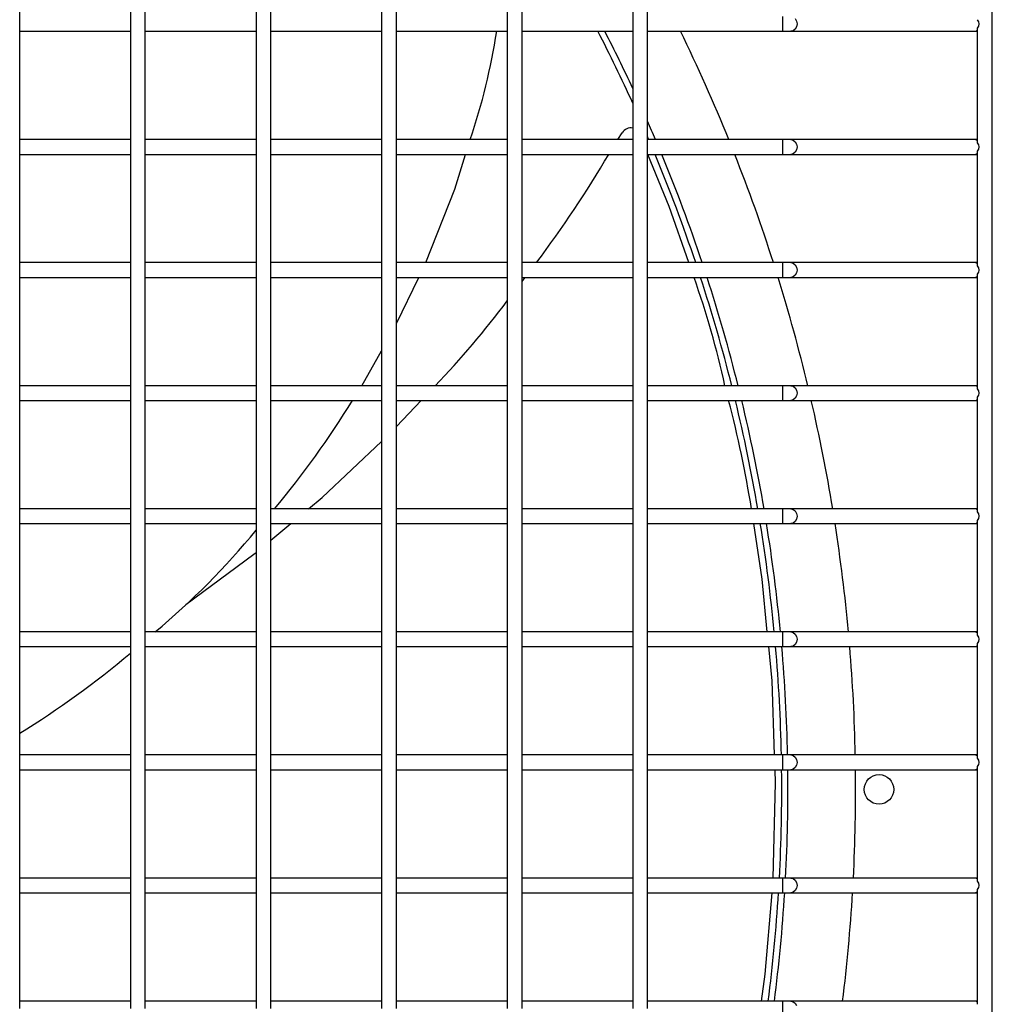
# Model space of a CAD drawing. Header units: millimetres. Extents: x 4 to 3534, y 14 to 98.
# Tile 90 of 161: x 19.997 to 20.195, y 60.346 to 60.546. Entities that reach past the tile are written whole.
import ezdxf

# ---------------------------------------------------------------- set-up
doc = ezdxf.new("R2010")
doc.units = ezdxf.units.MM
doc.header["$MEASUREMENT"] = 0
doc.layers.add('ARQ - EQUIPO CONDENSADORA', color=2, linetype='Continuous')

msp = doc.modelspace()

# ---------------------------------------------------------------- linework, layer by layer
at = {"layer": 'ARQ - EQUIPO CONDENSADORA', "color": 7, "linetype": 'Continuous'}
for p, q in [((20.19460317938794, 60.01067799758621), (20.19460317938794, 60.76667799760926)), ((19.99710317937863, 60.54517799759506), (19.99710317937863, 60.57017799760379)), ((20.01960317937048, 60.5701785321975), (20.01960317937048, 60.54517853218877)), ((20.02260317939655, 60.54517799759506), (20.02260317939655, 60.57017799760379)), ((20.04510317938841, 60.5701785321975), (20.04510317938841, 60.54517853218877)), ((20.04810317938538, 60.54517799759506), (20.04810317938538, 60.57017799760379)), ((20.07060317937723, 60.5701785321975), (20.07060317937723, 60.54517853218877)), ((20.0736031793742, 60.54517799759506), (20.0736031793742, 60.57017799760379)), ((20.09610317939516, 60.5701785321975), (20.09610317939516, 60.54517853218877)), ((20.09910317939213, 60.54517799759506), (20.09910317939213, 60.57017799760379)), ((20.12160317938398, 60.5701785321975), (20.12160317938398, 60.54517853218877)), ((20.12460317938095, 60.54517799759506), (20.12460317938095, 60.57017799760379)), ((20.152026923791, 60.5466779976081), (20.152026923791, 60.54367799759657)), ((20.15459380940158, 60.54623865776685), (20.15486651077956, 60.54575202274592)), ((19.99710317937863, 60.52017799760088), (19.99710317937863, 60.54517799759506)), ((20.01960317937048, 60.54517853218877), (20.01960317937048, 60.52017853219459)), ((20.02260317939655, 60.52017799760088), (20.02260317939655, 60.54517799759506)), ((20.04510317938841, 60.54517853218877), (20.04510317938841, 60.52017853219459)), ((20.04810317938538, 60.52017799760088), (20.04810317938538, 60.54517799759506)), ((20.07060317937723, 60.54517853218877), (20.07060317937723, 60.52017853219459)), ((20.0736031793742, 60.52017799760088), (20.0736031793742, 60.54517799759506)), ((20.09610317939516, 60.54517853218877), (20.09610317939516, 60.52017853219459)), ((20.09910317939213, 60.52017799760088), (20.09910317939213, 60.54517799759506)), ((20.12160317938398, 60.54517853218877), (20.12160317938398, 60.52017853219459)), ((20.12460317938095, 60.52017799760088), (20.12460317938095, 60.54517799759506)), ((20.15459380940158, 60.54411733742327), (20.15418568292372, 60.5437921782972)), ((20.15486651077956, 60.54460397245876), (20.15459380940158, 60.54411733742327)), ((20.15486651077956, 60.54575202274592), (20.15496227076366, 60.54517799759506)), ((20.15496227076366, 60.54517799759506), (20.15486651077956, 60.54460397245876)), ((20.19160317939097, 60.52102745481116), (20.19160317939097, 60.54432854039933)), ((19.99710317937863, 60.54367799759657), (20.01960317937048, 60.54367799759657)), ((20.02260317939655, 60.54367799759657), (20.04510317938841, 60.54367799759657)), ((20.04810317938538, 60.54367799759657), (20.07060317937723, 60.54367799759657)), ((20.0736031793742, 60.54367799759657), (20.09610317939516, 60.54367799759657)), ((20.09910317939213, 60.54367799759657), (20.12160317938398, 60.54367799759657)), ((20.12460317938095, 60.54367799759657), (20.152026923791, 60.54367799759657)), ((20.152026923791, 60.54367799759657), (20.15370426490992, 60.54367799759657)), ((20.15418568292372, 60.5437921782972), (20.15370426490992, 60.54367799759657)), ((20.15370426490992, 60.54367799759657), (20.19110317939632, 60.54367799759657)), ((20.19110317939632, 60.54367799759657), (20.19160317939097, 60.54367799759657)), ((20.11858369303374, 60.52167799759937), (20.11943828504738, 60.52305791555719)), ((20.01960317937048, 60.52167799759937), (19.99710317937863, 60.52167799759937)), ((19.99710317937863, 60.4951779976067), (19.99710317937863, 60.52017799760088)), ((20.01960317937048, 60.52017853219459), (20.01960317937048, 60.49517853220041)), ((20.04510317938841, 60.52167799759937), (20.02260317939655, 60.52167799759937)), ((20.02260317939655, 60.4951779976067), (20.02260317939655, 60.52017799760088)), ((20.04510317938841, 60.52017853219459), (20.04510317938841, 60.49517853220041)), ((20.07060317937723, 60.52167799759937), (20.04810317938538, 60.52167799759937)), ((20.04810317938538, 60.4951779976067), (20.04810317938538, 60.52017799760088)), ((20.07060317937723, 60.52017853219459), (20.07060317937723, 60.49517853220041)), ((20.09610317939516, 60.52167799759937), (20.0736031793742, 60.52167799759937)), ((20.0736031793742, 60.4951779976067), (20.0736031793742, 60.52017799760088)), ((20.09610317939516, 60.52017853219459), (20.09610317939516, 60.49517853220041)), ((20.12160317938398, 60.52167799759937), (20.09910317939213, 60.52167799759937)), ((20.09910317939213, 60.4951779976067), (20.09910317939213, 60.52017799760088)), ((20.12160317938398, 60.52017853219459), (20.12160317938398, 60.49517853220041)), ((20.152026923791, 60.52167799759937), (20.12460317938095, 60.52167799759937)), ((20.12460317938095, 60.4951779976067), (20.12460317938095, 60.52017799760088)), ((20.15370426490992, 60.52167799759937), (20.152026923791, 60.52167799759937)), ((20.152026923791, 60.52167799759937), (20.152026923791, 60.5186779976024)), ((20.19110317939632, 60.52167799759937), (20.15370426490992, 60.52167799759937)), ((20.15370426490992, 60.52167799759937), (20.15418568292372, 60.52156381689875)), ((20.15418568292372, 60.52156381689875), (20.15459380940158, 60.52123865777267)), ((20.15459380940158, 60.52123865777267), (20.15486651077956, 60.52075202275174)), ((20.15486651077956, 60.52075202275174), (20.15496227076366, 60.52017799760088)), ((20.15496227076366, 60.52017799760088), (20.15486651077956, 60.51960397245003)), ((20.19160317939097, 60.52167799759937), (20.19110317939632, 60.52167799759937)), ((19.99710317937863, 60.5186779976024), (20.01960317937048, 60.5186779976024)), ((20.02260317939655, 60.5186779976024), (20.04510317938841, 60.5186779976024)), ((20.04810317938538, 60.5186779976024), (20.07060317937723, 60.5186779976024)), ((20.0736031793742, 60.5186779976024), (20.09610317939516, 60.5186779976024)), ((20.08545028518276, 60.51162384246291), (20.08764069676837, 60.5186779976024)), ((20.09910317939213, 60.5186779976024), (20.12160317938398, 60.5186779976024)), ((20.12460317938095, 60.5186779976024), (20.152026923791, 60.5186779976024)), ((20.12897278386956, 60.50810210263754), (20.12468716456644, 60.5186779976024)), ((20.152026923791, 60.5186779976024), (20.15370426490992, 60.5186779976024)), ((20.15418568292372, 60.51879217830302), (20.15370426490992, 60.5186779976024)), ((20.15370426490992, 60.5186779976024), (20.19110317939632, 60.5186779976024)), ((20.15459380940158, 60.51911733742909), (20.15418568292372, 60.51879217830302)), ((20.15486651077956, 60.51960397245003), (20.15459380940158, 60.51911733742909)), ((20.19110317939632, 60.5186779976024), (20.19160317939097, 60.5186779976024)), ((20.19160317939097, 60.49602745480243), (20.19160317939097, 60.5193285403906)), ((20.07956799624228, 60.49667799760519), (20.08545028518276, 60.51162384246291)), ((20.132983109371, 60.49667799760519), (20.12897278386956, 60.50810210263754)), ((20.01960317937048, 60.49667799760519), (19.99710317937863, 60.49667799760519)), ((20.04510317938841, 60.49667799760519), (20.02260317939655, 60.49667799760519)), ((20.07060317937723, 60.49667799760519), (20.04810317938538, 60.49667799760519)), ((20.09610317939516, 60.49667799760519), (20.0736031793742, 60.49667799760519)), ((20.12160317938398, 60.49667799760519), (20.09910317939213, 60.49667799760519)), ((20.152026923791, 60.49667799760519), (20.12460317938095, 60.49667799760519)), ((20.15370426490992, 60.49667799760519), (20.152026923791, 60.49667799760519)), ((20.152026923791, 60.49667799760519), (20.152026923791, 60.49367799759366)), ((20.19110317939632, 60.49667799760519), (20.15370426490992, 60.49667799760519)), ((20.15370426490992, 60.49667799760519), (20.15418568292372, 60.49656381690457)), ((20.15418568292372, 60.49656381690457), (20.15459380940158, 60.49623865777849)), ((20.15459380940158, 60.49623865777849), (20.15486651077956, 60.49575202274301)), ((20.19160317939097, 60.49667799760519), (20.19110317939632, 60.49667799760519)), ((19.99710317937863, 60.47017799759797), (19.99710317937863, 60.4951779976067)), ((20.01960317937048, 60.49517853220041), (20.01960317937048, 60.47017853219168)), ((20.02260317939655, 60.47017799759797), (20.02260317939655, 60.4951779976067)), ((20.04510317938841, 60.49517853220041), (20.04510317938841, 60.47017853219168)), ((20.04810317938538, 60.47017799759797), (20.04810317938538, 60.4951779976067)), ((20.07060317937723, 60.49517853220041), (20.07060317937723, 60.47017853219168)), ((20.0736031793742, 60.47017799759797), (20.0736031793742, 60.4951779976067)), ((20.09610317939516, 60.49517853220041), (20.09610317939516, 60.47017853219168)), ((20.09910317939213, 60.47017799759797), (20.09910317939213, 60.4951779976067)), ((20.12160317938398, 60.49517853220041), (20.12160317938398, 60.47017853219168)), ((20.12460317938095, 60.47017799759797), (20.12460317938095, 60.4951779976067)), ((20.15459380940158, 60.49411733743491), (20.15418568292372, 60.49379217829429)), ((20.15486651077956, 60.49460397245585), (20.15459380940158, 60.49411733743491)), ((20.15486651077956, 60.49575202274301), (20.15496227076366, 60.4951779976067)), ((20.15496227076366, 60.4951779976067), (20.15486651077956, 60.49460397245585)), ((20.19160317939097, 60.47102745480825), (20.19160317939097, 60.49432854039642)), ((19.99710317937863, 60.49367799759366), (20.01960317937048, 60.49367799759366)), ((20.02260317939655, 60.49367799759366), (20.04510317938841, 60.49367799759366)), ((20.04810317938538, 60.49367799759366), (20.07060317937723, 60.49367799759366)), ((20.0736031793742, 60.49367799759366), (20.09610317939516, 60.49367799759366)), ((20.0736031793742, 60.48432062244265), (20.07812195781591, 60.49367799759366)), ((20.09910317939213, 60.49367799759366), (20.12160317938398, 60.49367799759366)), ((20.09910317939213, 60.49282494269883), (20.09975678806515, 60.49367799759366)), ((20.12460317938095, 60.49367799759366), (20.152026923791, 60.49367799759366)), ((20.152026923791, 60.49367799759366), (20.15370426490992, 60.49367799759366)), ((20.15418568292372, 60.49379217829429), (20.15370426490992, 60.49367799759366)), ((20.15370426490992, 60.49367799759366), (20.19110317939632, 60.49367799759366)), ((20.19110317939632, 60.49367799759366), (20.19160317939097, 60.49367799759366)), ((20.06655997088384, 60.47167799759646), (20.07060317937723, 60.47873907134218)), ((20.01960317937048, 60.47167799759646), (19.99710317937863, 60.47167799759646)), ((19.99710317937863, 60.44517799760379), (19.99710317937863, 60.47017799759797)), ((20.01960317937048, 60.47017853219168), (20.01960317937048, 60.4451785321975)), ((20.04510317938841, 60.47167799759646), (20.02260317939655, 60.47167799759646)), ((20.02260317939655, 60.44517799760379), (20.02260317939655, 60.47017799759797)), ((20.04510317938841, 60.47017853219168), (20.04510317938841, 60.4451785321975)), ((20.07060317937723, 60.47167799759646), (20.04810317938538, 60.47167799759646)), ((20.04810317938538, 60.44517799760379), (20.04810317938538, 60.47017799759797)), ((20.07060317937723, 60.47017853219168), (20.07060317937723, 60.4451785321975)), ((20.09610317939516, 60.47167799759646), (20.0736031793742, 60.47167799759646)), ((20.0736031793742, 60.44517799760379), (20.0736031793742, 60.47017799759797)), ((20.09610317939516, 60.47017853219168), (20.09610317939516, 60.4451785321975)), ((20.12160317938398, 60.47167799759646), (20.09910317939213, 60.47167799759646)), ((20.09910317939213, 60.44517799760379), (20.09910317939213, 60.47017799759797)), ((20.12160317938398, 60.47017853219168), (20.12160317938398, 60.4451785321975)), ((20.152026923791, 60.47167799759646), (20.12460317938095, 60.47167799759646)), ((20.12460317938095, 60.44517799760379), (20.12460317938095, 60.47017799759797)), ((20.15370426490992, 60.47167799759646), (20.152026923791, 60.47167799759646)), ((20.152026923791, 60.47167799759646), (20.152026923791, 60.46867799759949)), ((20.19110317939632, 60.47167799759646), (20.15370426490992, 60.47167799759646)), ((20.15370426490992, 60.47167799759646), (20.15418568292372, 60.47156381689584)), ((20.15418568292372, 60.47156381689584), (20.15459380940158, 60.47123865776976)), ((20.15459380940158, 60.47123865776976), (20.15486651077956, 60.47075202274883)), ((20.15486651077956, 60.47075202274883), (20.15496227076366, 60.47017799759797)), ((20.15496227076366, 60.47017799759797), (20.15486651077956, 60.46960397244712)), ((20.19160317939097, 60.47167799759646), (20.19110317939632, 60.47167799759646)), ((19.99710317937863, 60.46867799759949), (20.01960317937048, 60.46867799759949)), ((20.02260317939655, 60.46867799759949), (20.04510317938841, 60.46867799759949)), ((20.04810317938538, 60.46867799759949), (20.07060317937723, 60.46867799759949)), ((20.0736031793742, 60.46867799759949), (20.09610317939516, 60.46867799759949)), ((20.0736031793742, 60.46337020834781), (20.07862271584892, 60.46867799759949)), ((20.09910317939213, 60.46867799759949), (20.12160317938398, 60.46867799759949)), ((20.12460317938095, 60.46867799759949), (20.152026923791, 60.46867799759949)), ((20.152026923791, 60.46867799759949), (20.15370426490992, 60.46867799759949)), ((20.15418568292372, 60.46879217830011), (20.15370426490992, 60.46867799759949)), ((20.15370426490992, 60.46867799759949), (20.19110317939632, 60.46867799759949)), ((20.15459380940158, 60.46911733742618), (20.15418568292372, 60.46879217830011)), ((20.15486651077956, 60.46960397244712), (20.15459380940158, 60.46911733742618)), ((20.19110317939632, 60.46867799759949), (20.19160317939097, 60.46867799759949)), ((20.19160317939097, 60.44602745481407), (20.19160317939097, 60.46932854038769)), ((20.05852160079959, 60.44899491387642), (20.07060317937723, 60.46033228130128)), ((20.05573747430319, 60.44667799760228), (20.05852160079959, 60.44899491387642)), ((20.01960317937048, 60.44667799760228), (19.99710317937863, 60.44667799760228)), ((20.04510317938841, 60.44667799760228), (20.02260317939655, 60.44667799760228)), ((20.07060317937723, 60.44667799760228), (20.04810317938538, 60.44667799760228)), ((20.09610317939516, 60.44667799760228), (20.0736031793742, 60.44667799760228)), ((20.12160317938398, 60.44667799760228), (20.09910317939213, 60.44667799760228)), ((20.152026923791, 60.44667799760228), (20.12460317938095, 60.44667799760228)), ((20.15370426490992, 60.44667799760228), (20.152026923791, 60.44667799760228)), ((20.152026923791, 60.44667799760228), (20.152026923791, 60.44367799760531)), ((20.19110317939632, 60.44667799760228), (20.15370426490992, 60.44667799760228)), ((20.15370426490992, 60.44667799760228), (20.15418568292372, 60.44656381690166)), ((20.15418568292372, 60.44656381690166), (20.15459380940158, 60.44623865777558)), ((20.15459380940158, 60.44623865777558), (20.15486651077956, 60.44575202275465)), ((20.19160317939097, 60.44667799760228), (20.19110317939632, 60.44667799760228)), ((19.99710317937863, 60.42017799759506), (19.99710317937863, 60.44517799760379)), ((20.01960317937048, 60.4451785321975), (20.01960317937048, 60.42017853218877)), ((20.02260317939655, 60.42017799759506), (20.02260317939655, 60.44517799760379)), ((20.04510317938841, 60.4451785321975), (20.04510317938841, 60.42017853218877)), ((20.04810317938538, 60.42017799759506), (20.04810317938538, 60.44517799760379)), ((20.07060317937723, 60.4451785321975), (20.07060317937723, 60.42017853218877)), ((20.0736031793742, 60.42017799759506), (20.0736031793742, 60.44517799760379)), ((20.09610317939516, 60.4451785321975), (20.09610317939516, 60.42017853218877)), ((20.09910317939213, 60.42017799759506), (20.09910317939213, 60.44517799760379)), ((20.12160317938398, 60.4451785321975), (20.12160317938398, 60.42017853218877)), ((20.12460317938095, 60.42017799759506), (20.12460317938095, 60.44517799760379)), ((20.15459380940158, 60.444117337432), (20.15418568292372, 60.44379217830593)), ((20.15486651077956, 60.44460397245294), (20.15459380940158, 60.444117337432)), ((20.15486651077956, 60.44575202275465), (20.15496227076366, 60.44517799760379)), ((20.15496227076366, 60.44517799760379), (20.15486651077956, 60.44460397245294)), ((20.19160317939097, 60.42102745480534), (20.19160317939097, 60.44432854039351)), ((19.99710317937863, 60.44367799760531), (20.01960317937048, 60.44367799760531)), ((20.02260317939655, 60.44367799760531), (20.04510317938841, 60.44367799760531)), ((20.04810317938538, 60.44367799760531), (20.07060317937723, 60.44367799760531)), ((20.04810317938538, 60.44032483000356), (20.05213251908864, 60.44367799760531)), ((20.0736031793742, 60.44367799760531), (20.09610317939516, 60.44367799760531)), ((20.09910317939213, 60.44367799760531), (20.12160317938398, 60.44367799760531)), ((20.12460317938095, 60.44367799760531), (20.152026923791, 60.44367799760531)), ((20.14786816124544, 60.4324045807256), (20.14615272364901, 60.44367799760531)), ((20.152026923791, 60.44367799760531), (20.15370426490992, 60.44367799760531)), ((20.15418568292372, 60.44379217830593), (20.15370426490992, 60.44367799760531)), ((20.15370426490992, 60.44367799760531), (20.19110317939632, 60.44367799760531)), ((20.19110317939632, 60.44367799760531), (20.19160317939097, 60.44367799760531)), ((20.03080745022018, 60.42724611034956), (20.04463032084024, 60.43743475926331)), ((20.04463032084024, 60.43743475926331), (20.04510317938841, 60.43782826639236)), ((20.14891033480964, 60.42167799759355), (20.14786816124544, 60.4324045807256)), ((20.01960317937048, 60.42167799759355), (19.99710317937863, 60.42167799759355)), ((19.99710317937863, 60.39517799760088), (19.99710317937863, 60.42017799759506)), ((20.01960317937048, 60.42017853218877), (20.01960317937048, 60.39517853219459)), ((20.04510317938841, 60.42167799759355), (20.02260317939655, 60.42167799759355)), ((20.02260317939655, 60.39517799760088), (20.02260317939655, 60.42017799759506)), ((20.04510317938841, 60.42017853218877), (20.04510317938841, 60.39517853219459)), ((20.07060317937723, 60.42167799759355), (20.04810317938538, 60.42167799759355)), ((20.04810317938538, 60.39517799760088), (20.04810317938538, 60.42017799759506)), ((20.07060317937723, 60.42017853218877), (20.07060317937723, 60.39517853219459)), ((20.09610317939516, 60.42167799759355), (20.0736031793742, 60.42167799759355)), ((20.0736031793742, 60.39517799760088), (20.0736031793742, 60.42017799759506)), ((20.09610317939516, 60.42017853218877), (20.09610317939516, 60.39517853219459)), ((20.12160317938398, 60.42167799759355), (20.09910317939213, 60.42167799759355)), ((20.09910317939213, 60.39517799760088), (20.09910317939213, 60.42017799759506)), ((20.12160317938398, 60.42017853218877), (20.12160317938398, 60.39517853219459)), ((20.152026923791, 60.42167799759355), (20.12460317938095, 60.42167799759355)), ((20.12460317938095, 60.39517799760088), (20.12460317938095, 60.42017799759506)), ((20.15370426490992, 60.42167799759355), (20.152026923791, 60.42167799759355)), ((20.152026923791, 60.42167799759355), (20.152026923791, 60.41867799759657)), ((20.19110317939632, 60.42167799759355), (20.15370426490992, 60.42167799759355)), ((20.15370426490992, 60.42167799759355), (20.15418568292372, 60.42156381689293)), ((20.15418568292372, 60.42156381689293), (20.15459380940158, 60.42123865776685)), ((20.15459380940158, 60.42123865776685), (20.15486651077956, 60.42075202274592)), ((20.15486651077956, 60.42075202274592), (20.15496227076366, 60.42017799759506)), ((20.15496227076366, 60.42017799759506), (20.15486651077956, 60.41960397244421)), ((20.19160317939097, 60.42167799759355), (20.19110317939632, 60.42167799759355)), ((19.99710317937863, 60.41867799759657), (20.01960317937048, 60.41867799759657)), ((20.02260317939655, 60.41867799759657), (20.04510317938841, 60.41867799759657)), ((20.04810317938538, 60.41867799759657), (20.07060317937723, 60.41867799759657)), ((20.0736031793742, 60.41867799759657), (20.09610317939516, 60.41867799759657)), ((20.09910317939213, 60.41867799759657), (20.12160317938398, 60.41867799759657)), ((20.12460317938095, 60.41867799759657), (20.152026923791, 60.41867799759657)), ((20.14987680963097, 60.41173054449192), (20.14920180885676, 60.41867799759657)), ((20.152026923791, 60.41867799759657), (20.15370426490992, 60.41867799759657)), ((20.15418568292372, 60.4187921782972), (20.15370426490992, 60.41867799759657)), ((20.15370426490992, 60.41867799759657), (20.19110317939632, 60.41867799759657)), ((20.15459380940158, 60.41911733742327), (20.15418568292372, 60.4187921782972)), ((20.15486651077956, 60.41960397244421), (20.15459380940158, 60.41911733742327)), ((20.19110317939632, 60.41867799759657), (20.19160317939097, 60.41867799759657)), ((20.19160317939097, 60.39602745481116), (20.19160317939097, 60.41932854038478)), ((20.15040387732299, 60.39667799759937), (20.14987680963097, 60.41173054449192)), ((20.01960317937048, 60.39667799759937), (19.99710317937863, 60.39667799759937)), ((20.04510317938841, 60.39667799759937), (20.02260317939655, 60.39667799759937)), ((20.07060317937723, 60.39667799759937), (20.04810317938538, 60.39667799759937)), ((20.09610317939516, 60.39667799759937), (20.0736031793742, 60.39667799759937)), ((20.12160317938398, 60.39667799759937), (20.09910317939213, 60.39667799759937)), ((20.152026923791, 60.39667799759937), (20.12460317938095, 60.39667799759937)), ((20.15370426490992, 60.39667799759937), (20.152026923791, 60.39667799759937)), ((20.152026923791, 60.39667799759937), (20.152026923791, 60.3936779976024)), ((20.19110317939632, 60.39667799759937), (20.15370426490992, 60.39667799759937)), ((20.15370426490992, 60.39667799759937), (20.15418568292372, 60.39656381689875)), ((20.15418568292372, 60.39656381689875), (20.15459380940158, 60.39623865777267)), ((20.15459380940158, 60.39623865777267), (20.15486651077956, 60.39575202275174)), ((20.19160317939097, 60.39667799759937), (20.19110317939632, 60.39667799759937)), ((19.99710317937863, 60.37017799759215), (19.99710317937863, 60.39517799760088)), ((20.01960317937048, 60.39517853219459), (20.01960317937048, 60.37017853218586)), ((20.02260317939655, 60.37017799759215), (20.02260317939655, 60.39517799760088)), ((20.04510317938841, 60.39517853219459), (20.04510317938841, 60.37017853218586)), ((20.04810317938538, 60.37017799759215), (20.04810317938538, 60.39517799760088)), ((20.07060317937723, 60.39517853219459), (20.07060317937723, 60.37017853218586)), ((20.0736031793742, 60.37017799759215), (20.0736031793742, 60.39517799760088)), ((20.09610317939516, 60.39517853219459), (20.09610317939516, 60.37017853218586)), ((20.09910317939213, 60.37017799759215), (20.09910317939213, 60.39517799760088)), ((20.12160317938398, 60.39517853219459), (20.12160317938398, 60.37017853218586)), ((20.12460317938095, 60.37017799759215), (20.12460317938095, 60.39517799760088)), ((20.15459380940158, 60.39411733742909), (20.15418568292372, 60.39379217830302)), ((20.15486651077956, 60.39460397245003), (20.15459380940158, 60.39411733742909)), ((20.15486651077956, 60.39575202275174), (20.15496227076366, 60.39517799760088)), ((20.15496227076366, 60.39517799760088), (20.15486651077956, 60.39460397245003)), ((20.19160317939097, 60.37102745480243), (20.19160317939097, 60.3943285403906)), ((19.99710317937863, 60.3936779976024), (20.01960317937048, 60.3936779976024)), ((20.02260317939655, 60.3936779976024), (20.04510317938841, 60.3936779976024)), ((20.04810317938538, 60.3936779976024), (20.07060317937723, 60.3936779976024)), ((20.0736031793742, 60.3936779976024), (20.09610317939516, 60.3936779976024)), ((20.09910317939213, 60.3936779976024), (20.12160317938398, 60.3936779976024)), ((20.12460317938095, 60.3936779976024), (20.152026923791, 60.3936779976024)), ((20.15060142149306, 60.39103632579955), (20.1505089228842, 60.3936779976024)), ((20.152026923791, 60.3936779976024), (20.15370426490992, 60.3936779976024)), ((20.15418568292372, 60.39379217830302), (20.15370426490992, 60.3936779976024)), ((20.15370426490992, 60.3936779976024), (20.19110317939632, 60.3936779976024)), ((20.19110317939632, 60.3936779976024), (20.19160317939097, 60.3936779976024)), ((20.15012022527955, 60.37167799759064), (20.15060142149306, 60.39103632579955)), ((20.01960317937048, 60.37167799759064), (19.99710317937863, 60.37167799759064)), ((19.99710317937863, 60.34517799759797), (19.99710317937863, 60.37017799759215)), ((20.01960317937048, 60.37017853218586), (20.01960317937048, 60.34517853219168)), ((20.04510317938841, 60.37167799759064), (20.02260317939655, 60.37167799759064)), ((20.02260317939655, 60.34517799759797), (20.02260317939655, 60.37017799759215)), ((20.04510317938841, 60.37017853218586), (20.04510317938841, 60.34517853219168)), ((20.07060317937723, 60.37167799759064), (20.04810317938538, 60.37167799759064)), ((20.04810317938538, 60.34517799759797), (20.04810317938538, 60.37017799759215)), ((20.07060317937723, 60.37017853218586), (20.07060317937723, 60.34517853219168)), ((20.09610317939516, 60.37167799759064), (20.0736031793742, 60.37167799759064)), ((20.0736031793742, 60.34517799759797), (20.0736031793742, 60.37017799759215)), ((20.09610317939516, 60.37017853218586), (20.09610317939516, 60.34517853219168)), ((20.12160317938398, 60.37167799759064), (20.09910317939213, 60.37167799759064)), ((20.09910317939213, 60.34517799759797), (20.09910317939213, 60.37017799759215)), ((20.12160317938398, 60.37017853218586), (20.12160317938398, 60.34517853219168)), ((20.152026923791, 60.37167799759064), (20.12460317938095, 60.37167799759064)), ((20.12460317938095, 60.34517799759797), (20.12460317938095, 60.37017799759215)), ((20.15370426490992, 60.37167799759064), (20.152026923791, 60.37167799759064)), ((20.152026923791, 60.37167799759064), (20.152026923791, 60.36867799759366)), ((20.19110317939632, 60.37167799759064), (20.15370426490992, 60.37167799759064)), ((20.15370426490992, 60.37167799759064), (20.15418568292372, 60.37156381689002)), ((20.15418568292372, 60.37156381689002), (20.15459380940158, 60.37123865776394)), ((20.15459380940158, 60.37123865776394), (20.15486651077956, 60.37075202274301)), ((20.15486651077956, 60.37075202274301), (20.15496227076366, 60.37017799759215)), ((20.15496227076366, 60.37017799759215), (20.15486651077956, 60.36960397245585)), ((20.19160317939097, 60.37167799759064), (20.19110317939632, 60.37167799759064)), ((19.99710317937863, 60.36867799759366), (20.01960317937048, 60.36867799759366)), ((20.02260317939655, 60.36867799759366), (20.04510317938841, 60.36867799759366)), ((20.04810317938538, 60.36867799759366), (20.07060317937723, 60.36867799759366)), ((20.0736031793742, 60.36867799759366), (20.09610317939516, 60.36867799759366)), ((20.09910317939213, 60.36867799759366), (20.12160317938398, 60.36867799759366)), ((20.12460317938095, 60.36867799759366), (20.152026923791, 60.36867799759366)), ((20.14849198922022, 60.35211763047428), (20.14987063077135, 60.36867799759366)), ((20.152026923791, 60.36867799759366), (20.15370426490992, 60.36867799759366)), ((20.15418568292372, 60.36879217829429), (20.15370426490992, 60.36867799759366)), ((20.15370426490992, 60.36867799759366), (20.19110317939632, 60.36867799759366)), ((20.15459380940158, 60.36911733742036), (20.15418568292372, 60.36879217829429)), ((20.15486651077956, 60.36960397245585), (20.15459380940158, 60.36911733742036)), ((20.19110317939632, 60.36867799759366), (20.19160317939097, 60.36867799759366)), ((20.19160317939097, 60.34602745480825), (20.19160317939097, 60.36932854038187)), ((20.14771808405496, 60.34667799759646), (20.14849198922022, 60.35211763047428)), ((20.01960317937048, 60.34667799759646), (19.99710317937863, 60.34667799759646)), ((20.04510317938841, 60.34667799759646), (20.02260317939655, 60.34667799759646)), ((20.07060317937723, 60.34667799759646), (20.04810317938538, 60.34667799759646)), ((20.09610317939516, 60.34667799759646), (20.0736031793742, 60.34667799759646)), ((20.12160317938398, 60.34667799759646), (20.09910317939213, 60.34667799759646)), ((20.152026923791, 60.34667799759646), (20.12460317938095, 60.34667799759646)), ((20.15370426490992, 60.34667799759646), (20.152026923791, 60.34667799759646)), ((20.152026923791, 60.34667799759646), (20.152026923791, 60.34367799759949)), ((20.19110317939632, 60.34667799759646), (20.15370426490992, 60.34667799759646)), ((20.15370426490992, 60.34667799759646), (20.15418568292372, 60.34656381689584)), ((20.15418568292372, 60.34656381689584), (20.15459380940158, 60.34623865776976)), ((20.15459380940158, 60.34623865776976), (20.15486651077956, 60.34575202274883)), ((20.19160317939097, 60.34667799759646), (20.19110317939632, 60.34667799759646))]:
    msp.add_line(p, q, dxfattribs=at)
msp.add_circle((20.17160417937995, 60.38967699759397), 0.003000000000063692, dxfattribs=at)
for centre, radius, start, end in [((20.19061297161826, 60.54517799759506), 0.001304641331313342, 319.375108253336, 40.62489174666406), ((19.96532009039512, 60.56361957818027), 0.1301928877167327, 341.2070293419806, 351.1893508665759), ((19.81560417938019, 60.38967699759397), 0.3362500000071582, 24.48992175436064, 27.25783874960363), ((19.81560417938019, 60.38967699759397), 0.3375000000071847, 24.95170352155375, 27.1485620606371), ((19.81560417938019, 60.38967699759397), 0.3512500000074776, 22.07398637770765, 26.00419872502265), ((20.19105877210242, 60.54430187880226), 0.0006254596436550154, 274.0713931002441, 330.5064957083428), ((20.12114350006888, 60.52206962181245), 0.001970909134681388, 76.51256503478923, 149.9046486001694), ((19.81560417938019, 60.38967699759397), 0.3375000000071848, 23.02383811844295, 23.71567520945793), ((19.81560417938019, 60.38967699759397), 0.3362500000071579, 23.11438437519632, 23.22605021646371), ((20.19105877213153, 60.52105411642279), 0.0006254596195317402, 29.49350374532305, 85.92860840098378), ((20.19061297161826, 60.52017799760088), 0.001304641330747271, 319.3751082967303, 40.62489170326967), ((19.90572814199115, 60.64348744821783), 0.2451477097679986, 323.211619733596, 329.3948099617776), ((19.81560417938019, 60.38967699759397), 0.336250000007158, 18.5552267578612, 22.55971397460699), ((19.81560417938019, 60.38967699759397), 0.3375000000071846, 18.48401074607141, 22.47158402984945), ((19.81560417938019, 60.38967699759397), 0.3512500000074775, 17.73585597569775, 21.54689553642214), ((20.19105877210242, 60.51930187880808), 0.0006254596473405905, 274.071393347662, 330.5064956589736), ((20.19105877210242, 60.49605411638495), 0.0006254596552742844, 29.49350456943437, 85.92860618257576), ((20.19061297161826, 60.49517799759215), 0.00130464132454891, 319.3751079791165, 40.62489202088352), ((19.95667332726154, 60.43109724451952), 0.1880796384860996, 12.46033400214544, 19.43488727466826), ((19.81560417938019, 60.38967699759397), 0.336250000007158, 14.11501356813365, 18.01684873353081), ((19.81560417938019, 60.38967699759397), 0.3375000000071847, 14.06165807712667, 17.94784313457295), ((19.81560417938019, 60.38967699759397), 0.3512500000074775, 13.50055626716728, 17.22280544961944), ((20.19105877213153, 60.4943018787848), 0.0006254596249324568, 274.0713920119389, 330.5064962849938), ((19.94686065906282, 60.60089849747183), 0.1865874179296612, 316.1679584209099, 323.1160745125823), ((20.19105877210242, 60.47105411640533), 0.0006254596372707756, 29.49350363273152, 85.9286070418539), ((20.19061297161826, 60.47017799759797), 0.00130464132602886, 319.3751080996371, 40.62489190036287), ((19.90206131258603, 60.56912164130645), 0.1911425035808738, 320.1643014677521, 328.298704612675), ((19.91927366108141, 60.41052823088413), 0.2292901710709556, 9.071069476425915, 14.69110405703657), ((19.81560417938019, 60.38967699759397), 0.3362500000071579, 9.759894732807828, 13.58851111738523), ((19.81560417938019, 60.38967699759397), 0.3375000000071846, 9.72339523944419, 13.53722352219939), ((19.81560417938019, 60.38967699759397), 0.3512500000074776, 9.339285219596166, 12.99781399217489), ((20.19105877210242, 60.46930187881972), 0.000625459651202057, 274.0713934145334, 330.5064952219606), ((20.19105877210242, 60.4460541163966), 0.0006254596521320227, 29.49350419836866, 85.92860622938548), ((20.19061297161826, 60.44517799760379), 0.001304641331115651, 319.3751082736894, 40.62489172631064), ((19.92239034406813, 60.54355477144), 0.1590884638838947, 309.9955509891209, 320.4752438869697), ((19.81560417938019, 60.38967699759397), 0.336250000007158, 5.461119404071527, 9.24159459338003), ((19.81560417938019, 60.38967699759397), 0.3375000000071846, 5.440831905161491, 9.207068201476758), ((19.81560417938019, 60.38967699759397), 0.3512500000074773, 5.22724051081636, 8.843698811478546), ((20.19105877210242, 60.44430187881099), 0.000625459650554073, 274.0713934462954, 330.5064953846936), ((20.19105877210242, 60.42105411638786), 0.0006254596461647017, 29.49350435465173, 85.9286067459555), ((20.19061297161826, 60.42017799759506), 0.001304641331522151, 319.3751083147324, 40.62489168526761), ((19.81560417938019, 60.38967699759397), 0.336250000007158, 1.193031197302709, 4.947812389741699), ((19.81560417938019, 60.38967699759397), 0.3375000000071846, 1.188611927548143, 4.929441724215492), ((19.81560417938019, 60.38967699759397), 0.3512500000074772, 1.142076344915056, 4.736024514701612), ((20.19105877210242, 60.41930187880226), 0.0006254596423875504, 274.071392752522, 330.5064951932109), ((19.8962765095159, 60.5642278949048), 0.191786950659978, 301.7168784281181, 310.0188757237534), ((20.19105877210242, 60.39605411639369), 0.0006254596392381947, 29.49350451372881, 85.92860733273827), ((20.19061297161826, 60.39517799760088), 0.001304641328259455, 319.375108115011, 40.62489188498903), ((19.81560417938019, 60.38967699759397), 0.336250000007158, 356.9315692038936, 0.6817719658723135), ((19.81560417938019, 60.38967699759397), 0.3375000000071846, 356.9429445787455, 0.679246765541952), ((19.81560417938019, 60.38967699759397), 0.3512500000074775, 357.0627228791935, 0.6526558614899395), ((20.19105877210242, 60.39430187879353), 0.0006254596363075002, 274.0713928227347, 330.506496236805), ((20.19105877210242, 60.37105411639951), 0.0006254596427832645, 29.49350396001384, 85.92860679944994), ((20.19061297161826, 60.37017799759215), 0.001304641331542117, 319.3751082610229, 40.62489173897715), ((19.81560417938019, 60.38967699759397), 0.3362500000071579, 352.6530089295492, 356.4195166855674), ((19.81560417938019, 60.38967699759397), 0.3375000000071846, 352.6803692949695, 356.4327949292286), ((19.81560417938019, 60.38967699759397), 0.3512500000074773, 352.9683801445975, 356.5726066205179), ((20.19105877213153, 60.36930187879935), 0.0006254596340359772, 274.0713922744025, 330.5064954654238), ((20.19105877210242, 60.34605411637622), 0.0006254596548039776, 29.493504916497, 85.92860638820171)]:
    msp.add_arc(centre, radius, start, end, dxfattribs=at)

doc.saveas('drawing.dxf')
